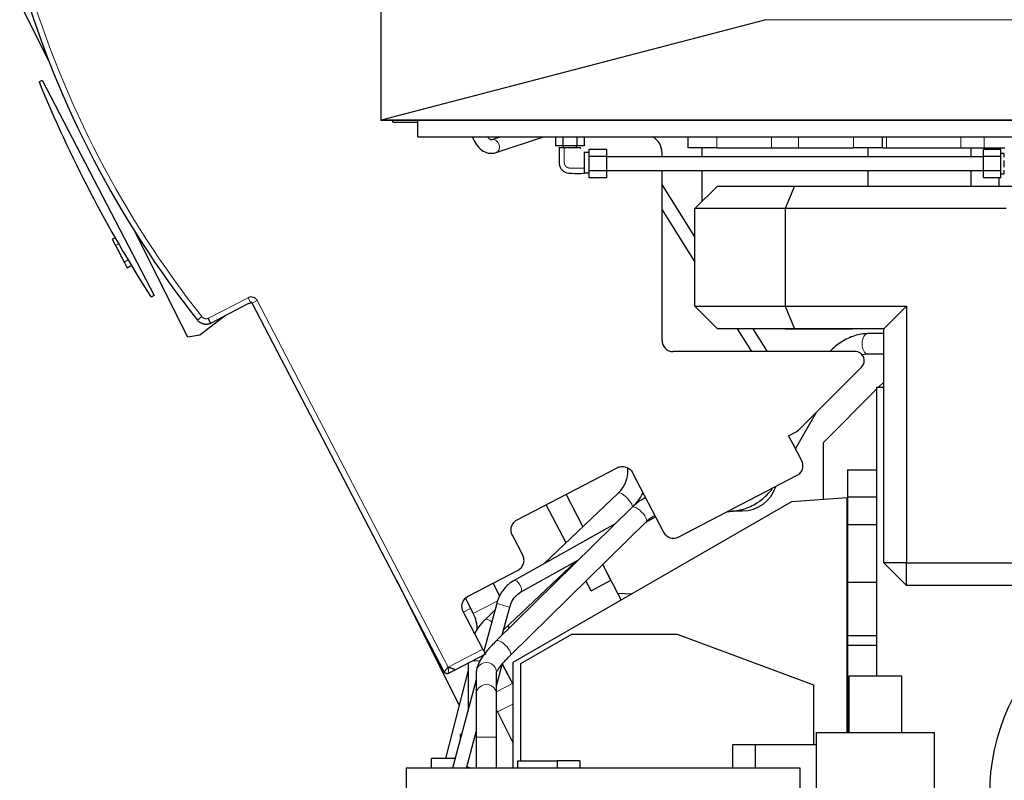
# Model space of a CAD drawing. Header units: inches. Extents: x 0 to 23760, y -13 to 16800.
# Tile 196 of 256: x 10236 to 11110, y 12295 to 12971. Entities that reach past the tile are written whole.
import ezdxf

# ---------------------------------------------------------------- set-up
doc = ezdxf.new("R2010")
doc.units = ezdxf.units.IN
doc.layers.add('1', color=7, linetype='Continuous', true_color=0xffffff)
doc.layers.add('254', color=7, linetype='Continuous', true_color=0xffffff)

msp = doc.modelspace()

# ---------------------------------------------------------------- linework, layer by layer
at = {"layer": '1', "color": 2, "linetype": 'Continuous', "lineweight": 25}
for p, q in [((10556.492, 13054.887), (10556.492, 12882.088)), ((10898.539, 12971.329), (10557.936, 12882.393)), ((10252.897, 12916.015), (10255.617, 12917.617)), ((10255.617, 12917.617), (10355.281, 12726.164)), ((10556.492, 12882.088), (10556.492, 12881.86)), ((11451.452, 12881.86), (10556.492, 12881.86)), ((10567.231, 12880.36), (10567.231, 12881.861)), ((10567.231, 12880.36), (10589.454, 12880.36)), ((10589.452, 12867.36), (10589.452, 12881.866)), ((10589.452, 12867.36), (12659.452, 12867.36)), ((10663.25, 12867.361), (10655.08, 12864.618)), ((10658.899, 12853.242), (10700.961, 12867.361)), ((10711.751, 12867.36), (10711.751, 12859.36)), ((10718.102, 12867.36), (10718.102, 12859.36)), ((10730.803, 12867.36), (10730.803, 12859.36)), ((10737.154, 12867.36), (10737.154, 12859.36)), ((10829.174, 12867.36), (10829.174, 12857.36)), ((11002.174, 12857.36), (11002.174, 12867.36)), ((10718.102, 12859.36), (10711.751, 12859.36)), ((10730.803, 12859.36), (10718.102, 12859.36)), ((10718.452, 12859.36), (10718.452, 12857.36)), ((10730.452, 12857.36), (10730.452, 12859.36)), ((10737.154, 12859.36), (10730.803, 12859.36)), ((10730.449, 12857.36), (10718.452, 12857.36)), ((10741.452, 12853.36), (10737.452, 12853.36)), ((10737.452, 12841.375), (10737.452, 12853.36)), ((10741.452, 12856.062), (10741.452, 12849.711)), ((10756.952, 12856.062), (10741.452, 12856.062)), ((10756.952, 12856.062), (10756.952, 12849.711)), ((10806.354, 12849.358), (10806.354, 12853.128)), ((10855.007, 12857.36), (10829.174, 12857.36)), ((10841.744, 12857.36), (10841.744, 12849.36)), ((10855.007, 12857.36), (10903.751, 12857.36)), ((10903.751, 12857.36), (10927.597, 12857.36)), ((10927.597, 12857.36), (10976.34, 12857.36)), ((11002.174, 12857.36), (10976.34, 12857.36)), ((10989.56, 12849.36), (10989.56, 12857.36)), ((11002.174, 12857.36), (11005.742, 12857.36)), ((11005.742, 12857.36), (11071.936, 12857.36)), ((11071.936, 12857.36), (11092.587, 12857.36)), ((11091.952, 12849.711), (11091.952, 12856.062)), ((11107.452, 12856.062), (11091.952, 12856.062)), ((11092.587, 12857.36), (11110.821, 12857.36)), ((11102.452, 12857.36), (11102.452, 12856.062)), ((11107.452, 12849.711), (11107.452, 12856.062)), ((11110.452, 12852.36), (11107.452, 12852.36)), ((11110.452, 12849.242), (11110.452, 12852.201)), ((10741.452, 12849.711), (10741.452, 12837.009)), ((10756.952, 12849.711), (10741.452, 12849.711)), ((10756.952, 12849.711), (10756.952, 12837.009)), ((11091.952, 12849.36), (10756.952, 12849.36)), ((11091.952, 12837.009), (11091.952, 12849.711)), ((11107.452, 12849.711), (11091.952, 12849.711)), ((11107.452, 12837.009), (11107.452, 12849.711)), ((11110.452, 12840.402), (11110.452, 12846.318)), ((10737.452, 12835.36), (10737.452, 12840.075)), ((10737.452, 12835.36), (10741.452, 12835.36)), ((10741.452, 12837.009), (10741.452, 12830.659)), ((10756.952, 12837.009), (10741.452, 12837.009)), ((10756.952, 12837.36), (11091.952, 12837.36)), ((10756.952, 12837.009), (10756.952, 12830.659)), ((10806.354, 12686.367), (10806.354, 12837.359)), ((10841.744, 12837.361), (10841.744, 12809.592)), ((10989.56, 12823.501), (10989.56, 12837.361)), ((11091.952, 12830.659), (11091.952, 12837.009)), ((11107.452, 12837.009), (11091.952, 12837.009)), ((11107.452, 12830.659), (11107.452, 12837.009)), ((11107.452, 12834.36), (11110.452, 12834.36)), ((11110.452, 12834.52), (11110.452, 12837.478)), ((10756.952, 12830.659), (10741.452, 12830.659)), ((10835.654, 12778.397), (10806.355, 12824.789)), ((11107.452, 12830.659), (11091.952, 12830.659)), ((10855.652, 12823.5), (10835.652, 12803.5)), ((10855.652, 12823.5), (10923.936, 12823.5)), ((10923.936, 12823.5), (10915.652, 12803.5)), ((10923.936, 12823.5), (11120.406, 12823.5)), ((10806.356, 12802.315), (10835.65, 12755.929)), ((10835.652, 12716.685), (10835.652, 12803.5)), ((10915.652, 12803.5), (10835.652, 12803.5)), ((11112.122, 12803.5), (10915.652, 12803.5)), ((10915.652, 12803.5), (10915.652, 12716.699)), ((10320.549, 12777.498), (10317.981, 12776.161)), ((10317.981, 12776.161), (10320.853, 12770.643)), ((10331.166, 12750.832), (10335.009, 12752.832)), ((10355.281, 12726.164), (10352.409, 12724.855)), ((10439.109, 12719.025), (10405.336, 12701.443)), ((10439.158, 12718.932), (10439.109, 12719.025)), ((10440.931, 12719.855), (10439.158, 12718.932)), ((10612.876, 12391.716), (10442.279, 12719.43)), ((10835.652, 12716.685), (10915.652, 12716.699)), ((10835.652, 12716.685), (10855.652, 12696.689)), ((10915.652, 12716.699), (11023.431, 12716.717)), ((10915.652, 12716.699), (10923.936, 12696.7)), ((11023.431, 12716.717), (11003.431, 12696.714)), ((11023.431, 12716.717), (11023.431, 12488.56)), ((10923.936, 12696.7), (10855.652, 12696.689)), ((10873.06, 12696.694), (10885.892, 12676.376)), ((10900.086, 12676.373), (10887.252, 12696.694)), ((10915.652, 12696.699), (10975.652, 12696.699)), ((11003.431, 12696.714), (10923.936, 12696.7)), ((10975.652, 12696.699), (10975.662, 12696.709)), ((11003.431, 12692.356), (10989.218, 12692.356)), ((11003.431, 12488.56), (11003.431, 12696.714)), ((10978.111, 12676.373), (10816.347, 12676.373)), ((10989.218, 12674.356), (11003.431, 12674.356)), ((10928.417, 12607.376), (10983.765, 12662.724)), ((11003.431, 12649.339), (10998.452, 12644.36)), ((10996.952, 12642.86), (10949.452, 12595.36)), ((11003.435, 12644.36), (10996.952, 12644.36)), ((10996.952, 12644.36), (10996.952, 12387.802)), ((10924.952, 12589.972), (10943.54, 12622.499)), ((10918.873, 12601.53), (10924.287, 12604.348)), ((10922.801, 12594.103), (10918.873, 12601.53)), ((10930.527, 12579.261), (10922.801, 12594.103)), ((10949.452, 12595.36), (10949.452, 12544.856)), ((10677.762, 12526.951), (10766.465, 12573.128)), ((10971.002, 12571.36), (10971.002, 12547.36)), ((10971.002, 12571.36), (10996.952, 12571.36)), ((10780.234, 12568.786), (10807.747, 12515.933)), ((10821.222, 12511.679), (10926.498, 12566.482)), ((10767.313, 12550.567), (10701.338, 12487.806)), ((10736.156, 12520.928), (10721.235, 12549.59)), ((10736.155, 12520.929), (10721.238, 12549.584)), ((10970.952, 12546.36), (10921.452, 12542.899)), ((10970.952, 12337.802), (10970.952, 12546.36)), ((10971.002, 12547.36), (10971.002, 12522.86)), ((10971.002, 12547.36), (10996.952, 12547.36)), ((10779.726, 12538.055), (10659.093, 12419.359)), ((10921.452, 12542.899), (10673.825, 12400.134)), ((10721.074, 12506.585), (10703.498, 12540.349)), ((10791.764, 12524.648), (10800.627, 12529.607)), ((10868.464, 12534.86), (10877.787, 12534.86)), ((10671.717, 12406.528), (10792.351, 12525.224)), ((10764.666, 12523.237), (10674.87, 12472.996)), ((10971.002, 12522.86), (10971.002, 12471.36)), ((10971.002, 12522.86), (10996.952, 12522.86)), ((10682.657, 12495.44), (10673.42, 12513.183)), ((10680.73, 12462.524), (10732.272, 12491.362)), ((10665.644, 12429.006), (10729.649, 12489.894)), ((10730.106, 12489.235), (10729.737, 12489.945)), ((10767.136, 12461.414), (10753.709, 12487.209)), ((10761.021, 12473.161), (10753.711, 12487.204)), ((11023.431, 12488.56), (11003.431, 12488.56)), ((11023.431, 12468.56), (11003.431, 12488.56)), ((11023.431, 12488.56), (11151.431, 12488.56)), ((11023.431, 12468.56), (11023.431, 12488.56)), ((10634.141, 12459.148), (10678.494, 12482.237)), ((10570.4, 12473.313), (10626.053, 12362.165)), ((10662.297, 12458.976), (10656.226, 12470.646)), ((10743.281, 12463.926), (10738.8, 12472.534)), ((10743.281, 12463.926), (10761.021, 12473.161)), ((10971.002, 12471.36), (10971.002, 12424.177)), ((10971.002, 12471.36), (10996.952, 12471.36)), ((11151.431, 12468.56), (11023.431, 12468.56)), ((10631.784, 12456.959), (10638.728, 12443.612)), ((10770.129, 12455.666), (10767.131, 12461.425)), ((10779.037, 12460.791), (10767.136, 12461.414)), ((10659.496, 12452.429), (10648.158, 12410.113)), ((10664.479, 12424.659), (10671.087, 12449.323)), ((10647.152, 12412.047), (10629.799, 12445.38)), ((10657.906, 12446.489), (10649.405, 12438.402)), ((10680.952, 12399.349), (10726.152, 12425.349)), ((10726.152, 12425.349), (10819.752, 12425.349)), ((10819.752, 12425.349), (10940.952, 12380.349)), ((10971.002, 12424.177), (10971.002, 12415.36)), ((10971.002, 12424.177), (10996.952, 12424.177)), ((10971.002, 12415.36), (10971.002, 12337.808)), ((10971.002, 12415.36), (10996.952, 12415.36)), ((10649.46, 12407.612), (10622.166, 12393.403)), ((10647.167, 12406.416), (10646.716, 12404.731)), ((10647.152, 12412.047), (10649.46, 12407.612)), ((10671.717, 12406.528), (10671.789, 12406.607)), ((10621.664, 12394.289), (10616.292, 12395.982)), ((10616.357, 12395.859), (10621.664, 12394.288)), ((10634.029, 12399.578), (10634.029, 12357.385)), ((10659.352, 12379.355), (10664.214, 12398.367)), ((10664.362, 12398.952), (10673.523, 12381.353)), ((10664.485, 12398.724), (10673.824, 12380.785)), ((10673.825, 12400.134), (10673.825, 12306.133)), ((10680.952, 12312.857), (10680.952, 12399.349)), ((10634.029, 12393.349), (10613.95, 12314.834)), ((10622.166, 12393.403), (10617.023, 12390.489)), ((10641.352, 12391.466), (10641.352, 12371.876)), ((10659.352, 12371.876), (10659.352, 12391.466)), ((11019.311, 12387.81), (10972.311, 12387.81)), ((10972.311, 12387.81), (10972.311, 12337.81)), ((11019.311, 12337.81), (11019.311, 12387.81)), ((10641.352, 12384.712), (10620.297, 12306.135)), ((10673.523, 12381.353), (10673.825, 12380.775)), ((10940.952, 12380.349), (10940.952, 12327.36)), ((10673.821, 12329.303), (10659.351, 12358.203)), ((10626.982, 12336.358), (10627.081, 12336.358)), ((10626.982, 12336.358), (10626.982, 12331.085)), ((10627.081, 12336.358), (10628.395, 12336.358)), ((10632.721, 12306.136), (10641.352, 12338.35)), ((10640.82, 12336.358), (10641.31, 12336.358)), ((10943.311, 12337.81), (10995.811, 12337.81)), ((10943.311, 12337.81), (10943.311, 12255.381)), ((10995.811, 12337.81), (11048.311, 12337.81)), ((11048.311, 12255.381), (11048.311, 12337.81)), ((10641.352, 12333.679), (10641.352, 12306.134)), ((10659.352, 12306.134), (10659.352, 12333.679)), ((10869.354, 12306.135), (10869.354, 12327.36)), ((10869.354, 12327.36), (10889.352, 12327.36)), ((10889.352, 12306.135), (10889.352, 12327.36)), ((10889.352, 12327.36), (10943.31, 12327.36)), ((10601.555, 12306.135), (10601.555, 12314.833)), ((10622.628, 12314.833), (10601.555, 12314.833)), ((10678.352, 12312.86), (10713.352, 12312.86)), ((10678.352, 12306.132), (10678.352, 12312.86)), ((10713.352, 12312.86), (10713.352, 12306.135)), ((10733.352, 12312.86), (10713.352, 12312.86)), ((10733.352, 12312.86), (10733.352, 12306.135)), ((10754.097, 12306.135), (10579.097, 12306.135)), ((10579.097, 12306.135), (10579.097, 12286.135)), ((10929.097, 12306.135), (10754.097, 12306.135)), ((10929.097, 12286.135), (10929.097, 12306.135))]:
    msp.add_line(p, q, dxfattribs=at)
at = {"layer": '1', "color": 110, "linetype": 'Continuous', "lineweight": 13}
for p, q in [((10898.539, 12971.329), (11451.452, 12971.329)), ((10557.936, 12882.393), (11451.452, 12882.393)), ((10855.007, 12867.36), (10855.007, 12857.36)), ((10903.751, 12867.36), (10903.751, 12857.36)), ((10927.597, 12867.36), (10927.597, 12857.36)), ((10976.34, 12867.36), (10976.34, 12857.36)), ((11005.742, 12867.36), (11005.742, 12857.36)), ((11071.936, 12867.36), (11071.936, 12857.36)), ((11092.587, 12867.36), (11092.587, 12857.36)), ((10658.893, 12853.24), (10658.899, 12853.242)), ((10323.649, 12772.099), (10320.853, 12770.643)), ((10332.039, 12757.802), (10328.498, 12755.958)), ((10403.391, 12705.95), (10438.623, 12724.29)), ((10440.931, 12719.855), (10438.623, 12724.29)), ((10442.279, 12719.43), (10446.714, 12721.739)), ((10446.714, 12721.739), (10616.292, 12395.982)), ((10393.563, 12704.355), (10397.488, 12707.453)), ((10630.063, 12444.873), (10636.365, 12448.153)), ((10638.728, 12443.612), (10660.448, 12454.913)), ((10659.496, 12452.429), (10671.087, 12449.323)), ((10616.292, 12395.982), (10647.152, 12412.047)), ((10612.876, 12391.716), (10616.357, 12395.859)), ((10617.023, 12390.489), (10616.357, 12395.859)), ((10644.805, 12401.599), (10637.912, 12401.599)), ((10659.352, 12373.976), (10673.523, 12381.353)), ((10659.352, 12371.866), (10659.352, 12371.876)), ((10660.352, 12356.202), (10673.824, 12363.215)), ((10659.352, 12333.679), (10641.352, 12333.679))]:
    msp.add_line(p, q, dxfattribs=at)
at = {"layer": '1', "color": 2, "linetype": 'Continuous', "lineweight": 25}
for centre, radius, start, end in [((11100.059, 13262.076), 900.105, 196.711747, 218.288253), ((11362.766, 13372.295), 1200, 202.348122, 212.651878), ((10877.787, 12565.86), 31, 270, 342.445781), ((10611.227, 12429.305), 31, 359.214859, 27.486416), ((10611.227, 12429.305), 59, 0.972436, 3.825474), ((11274.462, 12285.453), 176.968, 129.104483, 232.954739)]:
    msp.add_arc(centre, radius, start, end, dxfattribs=at)
at = {"layer": '1', "color": 110, "linetype": 'Continuous', "lineweight": 13}
msp.add_arc((11100.059, 13262.076), 895.105, 196.711747, 218.288253, dxfattribs=at)
at = {"layer": '1', "color": 2, "linetype": 'Continuous', "lineweight": 25}
for centre, major_axis, ratio, start_param, end_param in [((10553.654, 12887.86), (10.392, 0), 0.5773501, 4.988974, 5.1371218), ((10790.344, 12853.109), (11.327, 11.327), 0.9987828, 5.4983961, 6.5949183), ((10816.36, 12686.379), (-7.08, -7.08), 0.9987828, 5.4983961, 7.0679745), ((10978.088, 12668.368), (7.422, 3.074), 0.9958623, 5.1065561, 7.4598145), ((10917.006, 12618.607), (-13.239, -9.707), 0.9746497, 1.4141718, 1.7274209), ((10816.614, 12520.57), (1.078, 9.962), 0.9980229, 2.159478, 3.7284478), ((10642.982, 12314.821), (-16, 0), 0.5773482, 0.9051146, 1.2232621)]:
    msp.add_ellipse(centre, major_axis=major_axis, ratio=ratio, start_param=start_param, end_param=end_param, dxfattribs=at)
at = {"layer": '1', "color": 110, "linetype": 'Continuous', "lineweight": 13}
for centre, major_axis, ratio, start_param, end_param in [((10656.99, 12858.93), (1.909, -5.688), 0.8311584, 0, 3.1407741), ((10989.218, 12683.356), (0, -9), 0.5756266, 3.1415927, 4.712389), ((10989.218, 12683.356), (0, -9), 0.5756266, 4.712389, 6.2831853), ((10773.516, 12544.047), (6.203, -6.521), 0.3184359, 0.2009062, 3.1415351), ((10786.038, 12531.639), (6.312, -6.415), 0.3402178, 0, 3.1415927), ((10677.8, 12467.76), (-2.93, 5.236), 0.4483855, 3.1492834, 6.2831203), ((10655.609, 12431.882), (6.203, -6.521), 0.3184359, 1.9640269, 3.1421242), ((10665.405, 12412.944), (6.312, -6.415), 0.3402178, 0.0348521, 3.1521955), ((10650.352, 12391.466), (9, 0), 0.9549191, 0, 3.1415927), ((10650.352, 12371.876), (9, 0), 0.9549191, 0, 3.1420835)]:
    msp.add_ellipse(centre, major_axis=major_axis, ratio=ratio, start_param=start_param, end_param=end_param, dxfattribs=at)
at = {"layer": '1', "color": 2, "linetype": 'Continuous', "lineweight": 25}
for points, knots in [([(10655.08, 12864.618), (10654.944, 12864.549), (10654.44, 12864.512), (10653.667, 12864.617), (10651.972, 12866.277), (10651.236, 12867.36), (10651.236, 12867.36)], [0, 0, 0, 0, 0.2199653, 0.6491708, 0.9998927, 1, 1, 1, 1]), ([(10637.981, 12867.232), (10638.865, 12864.845), (10641.155, 12860.245), (10645.805, 12855.12), (10652.193, 12852.191), (10656.524, 12852.523), (10658.899, 12853.242)], [0, 0, 0, 0, 0.2388709, 0.5019405, 0.7405825, 1, 1, 1, 1]), ([(10719.546, 12857.36), (10719.532, 12857.36), (10719.518, 12857.36), (10719.477, 12857.36), (10719.411, 12857.36), (10719.276, 12857.36), (10719.008, 12857.36), (10718.471, 12857.36), (10717.398, 12857.36), (10716.324, 12857.36), (10715.404, 12857.36), (10715.062, 12857.36), (10714.826, 12857.36), (10714.73, 12857.36), (10714.676, 12857.36), (10714.637, 12857.36), (10714.649, 12857.36), (10714.708, 12857.36), (10714.804, 12857.36), (10714.894, 12857.36), (10714.947, 12857.36)], [0, 0, 0, 0, 0.0055095, 0.0110189, 0.0220378, 0.0440756, 0.0881513, 0.1763025, 0.352605, 0.70521, 0.7933613, 0.8815125, 0.9035504, 0.9255882, 0.9366071, 0.9393618, 0.9421165, 0.947626, 0.9696638, 1, 1, 1, 1]), ([(10714.947, 12857.36), (10714.91, 12854.232), (10715.102, 12849.491), (10714.743, 12843.878), (10715.567, 12840.673), (10716.825, 12838.5), (10718.628, 12836.713), (10721.663, 12834.932), (10728.238, 12834.86), (10733.655, 12834.52), (10737.452, 12834.855)], [0, 0, 0, 0, 0.2296707, 0.3494005, 0.4092163, 0.4698015, 0.5314209, 0.5940507, 0.7228106, 1, 1, 1, 1]), ([(10733.436, 12857.36), (10733.457, 12857.36), (10733.631, 12857.36), (10733.843, 12857.36), (10734.079, 12857.36), (10734.174, 12857.36), (10734.229, 12857.36), (10734.267, 12857.36), (10734.255, 12857.36), (10734.197, 12857.36), (10734.004, 12857.36), (10733.186, 12857.36), (10731.819, 12857.36), (10730.429, 12857.36), (10729.631, 12857.36), (10729.425, 12857.36), (10729.375, 12857.36), (10729.353, 12857.36), (10729.29, 12857.36), (10729.17, 12857.36), (10728.978, 12857.36), (10728.515, 12857.36), (10727.826, 12857.36), (10725.986, 12857.36), (10723.839, 12857.36), (10721.692, 12857.36), (10720.619, 12857.36), (10720.081, 12857.36), (10719.814, 12857.36), (10719.678, 12857.36), (10719.604, 12857.36), (10719.561, 12857.36), (10719.546, 12857.36)], [0, 0, 0, 0, 0.0060499, 0.0492651, 0.0600689, 0.0708727, 0.0762746, 0.0776251, 0.0789756, 0.0816765, 0.0924803, 0.1356956, 0.3085565, 0.4814173, 0.5246326, 0.5354364, 0.5381373, 0.5394878, 0.5408383, 0.5462402, 0.557044, 0.5678478, 0.611063, 0.6542782, 0.8271391, 0.9135696, 0.9567848, 0.9783924, 0.9891962, 0.9945981, 0.997299, 1, 1, 1, 1]), ([(10737.452, 12839.454), (10737.452, 12839.469), (10737.452, 12839.512), (10737.452, 12839.586), (10737.452, 12839.722), (10737.452, 12839.989), (10737.452, 12840.527), (10737.452, 12841.6), (10737.452, 12843.747), (10737.452, 12845.894), (10737.452, 12847.734), (10737.452, 12848.423), (10737.452, 12848.886), (10737.452, 12849.078), (10737.452, 12849.198), (10737.452, 12849.261), (10737.452, 12849.283), (10737.452, 12849.333), (10737.452, 12849.539), (10737.452, 12850.337), (10737.452, 12851.726), (10737.452, 12853.041), (10737.452, 12853.766), (10737.452, 12853.866)], [0, 0, 0, 0, 0.0030258, 0.0060516, 0.0121031, 0.0242062, 0.0484124, 0.0968248, 0.1936496, 0.3872993, 0.4357117, 0.4841241, 0.4962272, 0.5083303, 0.5143818, 0.5158947, 0.5174076, 0.5204334, 0.5325365, 0.5809489, 0.7745985, 0.9682481, 1, 1, 1, 1]), ([(10737.452, 12834.915), (10737.452, 12835.049), (10737.452, 12835.333), (10737.452, 12836.232), (10737.452, 12837.306), (10737.452, 12838.379), (10737.452, 12838.916), (10737.452, 12839.184), (10737.452, 12839.319), (10737.452, 12839.385), (10737.452, 12839.426), (10737.452, 12839.44), (10737.452, 12839.454)], [0, 0, 0, 0, 0.08773, 0.1890933, 0.5945467, 0.7972733, 0.8986367, 0.9493183, 0.9746592, 0.9873296, 0.9936648, 1, 1, 1, 1]), ([(11081.014, 12823.452), (11081.028, 12826.62), (11081.031, 12831.259), (11081.036, 12835.895), (11081.038, 12837.347)], [0, 0, 0, 0, 0.6867225, 1, 1, 1, 1]), ([(11105.452, 12830.658), (11105.452, 12829.059), (11105.452, 12826.673), (11105.452, 12824.287), (11105.452, 12823.501)], [0, 0, 0, 0, 0.6703168, 1, 1, 1, 1]), ([(10320.853, 12770.643), (10321.421, 12769.553), (10322.033, 12768.377), (10323.343, 12765.861), (10324.014, 12764.571), (10325.032, 12762.616), (10325.373, 12761.96), (10326.041, 12760.678), (10326.369, 12760.047), (10327.338, 12758.185), (10327.944, 12757.021), (10328.498, 12755.958)], [0, 0, 0, 0, 0.25, 0.25, 0.5, 0.5, 0.625, 0.625, 0.75, 0.75, 1, 1, 1, 1]), ([(10328.498, 12755.958), (10328.913, 12755.161), (10329.285, 12754.446), (10329.947, 12753.175), (10330.232, 12752.627), (10330.692, 12751.742), (10330.871, 12751.399), (10331.106, 12750.947), (10331.167, 12750.831), (10331.166, 12750.832), (10331.166, 12750.832), (10331.166, 12750.832)], [0, 0, 0, 0, 0.2492134, 0.2492134, 0.4984268, 0.4984268, 0.7476403, 0.7476403, 0.9968537, 0.9968537, 1, 1, 1, 1]), ([(10442.279, 12719.43), (10442.249, 12719.488), (10442.213, 12719.543), (10442.152, 12719.619), (10442.131, 12719.644), (10442.085, 12719.69), (10442.06, 12719.713), (10441.985, 12719.776), (10441.932, 12719.813), (10441.86, 12719.852), (10441.846, 12719.86), (10441.816, 12719.874), (10441.801, 12719.881), (10441.756, 12719.9), (10441.725, 12719.912), (10441.632, 12719.941), (10441.568, 12719.955), (10441.486, 12719.964), (10441.47, 12719.965), (10441.437, 12719.967), (10441.388, 12719.969), (10441.307, 12719.966), (10441.242, 12719.957), (10441.194, 12719.948), (10441.178, 12719.945), (10441.146, 12719.937), (10441.13, 12719.933), (10441.051, 12719.91), (10440.99, 12719.885), (10440.931, 12719.855)], [0, 0, 0, 0, 0.125, 0.125, 0.1875, 0.1875, 0.25, 0.25, 0.375, 0.375, 0.40625, 0.40625, 0.4375, 0.4375, 0.5, 0.5, 0.625, 0.625, 0.65625, 0.65625, 0.6875, 0.75, 0.8125, 0.8125, 0.84375, 0.84375, 0.875, 0.875, 1, 1, 1, 1]), ([(10404.691, 12701.108), (10404.684, 12701.105), (10404.676, 12701.103), (10404.661, 12701.097), (10404.637, 12701.089), (10404.584, 12701.071), (10404.476, 12701.035), (10404.26, 12700.967), (10404.073, 12700.914), (10403.698, 12700.816), (10403.446, 12700.76), (10403.065, 12700.69), (10402.937, 12700.67), (10402.745, 12700.643), (10402.681, 12700.634), (10402.552, 12700.619), (10402.487, 12700.611), (10402.165, 12700.578), (10401.907, 12700.562), (10401.393, 12700.549), (10400.88, 12700.557), (10400.37, 12700.604), (10399.86, 12700.67), (10399.606, 12700.713), (10399.289, 12700.78), (10399.226, 12700.794), (10399.1, 12700.823), (10399.036, 12700.838), (10398.848, 12700.885), (10398.723, 12700.919), (10398.352, 12701.028), (10397.865, 12701.191), (10397.158, 12701.49), (10396.701, 12701.726), (10396.365, 12701.917), (10396.253, 12701.983), (10396.088, 12702.086), (10396.033, 12702.121), (10395.924, 12702.191), (10395.87, 12702.227), (10394.959, 12702.842), (10394.207, 12703.539), (10393.563, 12704.355)], [0, 0, 0, 0, 0.0019531, 0.0019531, 0.0039062, 0.0078125, 0.015625, 0.03125, 0.0625, 0.0625, 0.125, 0.125, 0.15625, 0.15625, 0.171875, 0.171875, 0.1875, 0.1875, 0.25, 0.25, 0.3125, 0.375, 0.375, 0.4375, 0.4375, 0.453125, 0.453125, 0.46875, 0.46875, 0.5, 0.5, 0.5625, 0.625, 0.6875, 0.6875, 0.71875, 0.71875, 0.734375, 0.734375, 0.75, 0.75, 1, 1, 1, 1]), ([(10405.336, 12701.443), (10405.324, 12701.47), (10405.31, 12701.503), (10405.278, 12701.578), (10405.241, 12701.664), (10405.195, 12701.77), (10405.157, 12701.857), (10405.138, 12701.903), (10405.117, 12701.952), (10405.102, 12701.985), (10405.095, 12702.002), (10405.058, 12702.088), (10404.995, 12702.234), (10404.889, 12702.479), (10404.811, 12702.659), (10404.75, 12702.8), (10404.719, 12702.872), (10404.687, 12702.947), (10404.665, 12702.997), (10404.654, 12703.023), (10404.599, 12703.151), (10404.508, 12703.361), (10404.365, 12703.694), (10404.264, 12703.927), (10404.187, 12704.105), (10404.148, 12704.196), (10404.108, 12704.288), (10404.082, 12704.349), (10404.068, 12704.381), (10404.001, 12704.536), (10403.947, 12704.661), (10403.838, 12704.913), (10403.729, 12705.168), (10403.617, 12705.426), (10403.533, 12705.622), (10403.491, 12705.72), (10403.441, 12705.835), (10403.418, 12705.888), (10403.409, 12705.909), (10403.405, 12705.917), (10403.404, 12705.921), (10403.398, 12705.933), (10403.395, 12705.941), (10403.391, 12705.95)], [0, 0, 0, 0, 0.0625, 0.0625, 0.125, 0.1875, 0.1875, 0.21875, 0.234375, 0.234375, 0.25, 0.25, 0.3125, 0.375, 0.4375, 0.4375, 0.46875, 0.484375, 0.484375, 0.5, 0.5, 0.5625, 0.625, 0.6875, 0.6875, 0.71875, 0.734375, 0.734375, 0.75, 0.75, 0.8125, 0.8125, 0.875, 0.9375, 0.9375, 0.96875, 0.984375, 0.9921875, 0.9941406, 0.9941406, 0.9960937, 0.9960937, 1, 1, 1, 1]), ([(10405.336, 12701.443), (10405.257, 12701.403), (10405.181, 12701.363), (10405.091, 12701.316), (10405.073, 12701.307), (10405.038, 12701.288), (10405.02, 12701.279), (10404.969, 12701.253), (10404.937, 12701.236), (10404.876, 12701.204), (10404.847, 12701.189), (10404.808, 12701.169), (10404.796, 12701.162), (10404.773, 12701.15), (10404.752, 12701.139), (10404.734, 12701.13), (10404.719, 12701.122), (10404.713, 12701.119), (10404.697, 12701.111), (10404.691, 12701.108), (10404.691, 12701.108)], [0, 0, 0, 0, 0.2513637, 0.2513637, 0.3142046, 0.3142046, 0.3770455, 0.3770455, 0.5027274, 0.5027274, 0.6284092, 0.6284092, 0.6912501, 0.6912501, 0.754091, 0.816932, 0.816932, 0.8797729, 0.8797729, 1, 1, 1, 1]), ([(10989.305, 12692.355), (10985.239, 12692.317), (10977.268, 12691.04), (10965.488, 12685.464), (10958.558, 12679.618), (10955.526, 12676.405)], [0, 0, 0, 0, 0.3373029, 0.6745997, 1, 1, 1, 1]), ([(10926.498, 12566.482), (10926.5, 12566.483), (10926.502, 12566.484), (10927.599, 12567.057), (10928.591, 12567.854), (10930.177, 12569.745), (10930.789, 12570.86), (10931.346, 12572.629), (10931.475, 12573.247), (10931.609, 12574.478), (10931.616, 12575.095), (10931.507, 12576.333), (10931.39, 12576.951), (10931.044, 12578.134), (10930.815, 12578.708), (10930.527, 12579.261)], [0, 0, 0, 0, 0.0004792, 0.0004792, 0.2504723, 0.2504723, 0.5004653, 0.5004653, 0.6254619, 0.6254619, 0.7504584, 0.7504584, 0.8754549, 0.8754549, 1, 1, 1, 1]), ([(10766.465, 12573.128), (10767.651, 12573.745), (10768.958, 12574.126), (10771.621, 12574.359), (10772.974, 12574.211), (10775.523, 12573.407), (10776.717, 12572.752), (10778.764, 12571.034), (10779.616, 12569.972), (10780.234, 12568.786)], [0, 0, 0, 0, 0.25, 0.25, 0.5, 0.5, 0.75, 0.75, 1, 1, 1, 1]), ([(10775.718, 12573.249), (10775.799, 12572.266), (10775.943, 12568.08), (10774.629, 12560.863), (10770.976, 12554.412), (10768.134, 12551.35), (10767.313, 12550.567)], [0, 0, 0, 0, 0.1141818, 0.486292, 0.862027, 1, 1, 1, 1]), ([(10864.738, 12534.36), (10869.108, 12534.395), (10877.549, 12535.524), (10889.614, 12540.494), (10898.494, 12547.399), (10902.87, 12552.53), (10904.342, 12554.545)], [0, 0, 0, 0, 0.2778619, 0.5577536, 0.8376454, 1, 1, 1, 1]), ([(10791.767, 12546.592), (10790.195, 12545.796), (10785.853, 12543.311), (10782.012, 12540.262), (10779.704, 12538.032)], [0, 0, 0, 0, 0.3507084, 1, 1, 1, 1]), ([(10781.431, 12539.246), (10782.484, 12540.362), (10785.606, 12544.026), (10788.136, 12548.207), (10789.536, 12551.22)], [0, 0, 0, 0, 0.317219, 1, 1, 1, 1]), ([(10673.42, 12513.183), (10672.803, 12514.369), (10672.422, 12515.676), (10672.189, 12518.338), (10672.338, 12519.692), (10673.141, 12522.241), (10673.796, 12523.435), (10675.514, 12525.482), (10676.576, 12526.334), (10677.762, 12526.951)], [0, 0, 0, 0, 0.25, 0.25, 0.5, 0.5, 0.75, 0.75, 1, 1, 1, 1]), ([(10792.373, 12525.246), (10793.867, 12526.736), (10796.297, 12528.688), (10799.068, 12530.287), (10800.005, 12530.766)], [0, 0, 0, 0, 0.6729293, 1, 1, 1, 1]), ([(10678.494, 12482.237), (10679.631, 12482.829), (10680.649, 12483.646), (10682.297, 12485.61), (10682.925, 12486.754), (10683.695, 12489.198), (10683.838, 12490.497), (10683.614, 12493.05), (10683.249, 12494.303), (10682.657, 12495.44)], [0, 0, 0, 0, 0.25, 0.25, 0.5, 0.5, 0.75, 0.75, 1, 1, 1, 1]), ([(10674.87, 12472.996), (10673.318, 12472.12), (10669.323, 12469.375), (10663.832, 12463.186), (10660.74, 12456.694), (10659.659, 12453.036), (10659.496, 12452.429)], [0, 0, 0, 0, 0.2098126, 0.5752632, 0.9303472, 1, 1, 1, 1]), ([(10628.735, 12448.757), (10628.479, 12450.714), (10628.8, 12452.74), (10630.602, 12456.488), (10632.199, 12458.137), (10634.141, 12459.148)], [0, 0, 0, 0, 0.474239, 0.474239, 1, 1, 1, 1]), ([(10671.087, 12449.323), (10671.419, 12450.545), (10672.563, 12453.832), (10675.75, 12458.885), (10678.886, 12461.482), (10680.73, 12462.524)], [0, 0, 0, 0, 0.2092516, 0.5922273, 1, 1, 1, 1]), ([(10649.405, 12438.402), (10647.715, 12436.789), (10644.176, 12432.888), (10641.269, 12428.365), (10639.873, 12425.688)], [0, 0, 0, 0, 0.4399198, 1, 1, 1, 1]), ([(10659.07, 12419.337), (10656.042, 12416.368), (10650.917, 12410.819), (10645.244, 12403.113), (10642.066, 12396.725), (10641.389, 12393.09), (10641.352, 12391.466)], [0, 0, 0, 0, 0.2841918, 0.546175, 0.7861788, 1, 1, 1, 1]), ([(10659.352, 12391.466), (10659.312, 12391.498), (10659.593, 12392.04), (10661.261, 12394.763), (10665.152, 12399.749), (10669.192, 12404.006), (10671.739, 12406.551)], [0, 0, 0, 0, 0.1967592, 0.4258885, 0.6935236, 1, 1, 1, 1]), ([(10621.664, 12394.288), (10621.744, 12394.146), (10621.816, 12394.019), (10621.941, 12393.799), (10621.994, 12393.705), (10622.079, 12393.555), (10622.112, 12393.498), (10622.154, 12393.422), (10622.165, 12393.403), (10622.165, 12393.403)], [0, 0, 0, 0, 0.2508563, 0.2508563, 0.5017127, 0.5017127, 0.752569, 0.752569, 1, 1, 1, 1]), ([(10641.352, 12371.876), (10641.352, 12370.549), (10641.352, 12366.848), (10641.352, 12357.805), (10641.352, 12346.313), (10641.352, 12338.048), (10641.352, 12333.679)], [0, 0, 0, 0, 0.249997, 0.5, 0.750003, 1, 1, 1, 1]), ([(10659.352, 12333.679), (10659.352, 12338.048), (10659.352, 12346.313), (10659.352, 12357.805), (10659.352, 12366.848), (10659.352, 12370.549), (10659.352, 12371.876)], [0, 0, 0, 0, 0.249997, 0.5, 0.750003, 1, 1, 1, 1])]:
    msp.add_open_spline(points, degree=3, knots=knots, dxfattribs=at)
at = {"layer": '1', "color": 110, "linetype": 'Continuous', "lineweight": 13}
for points, knots in [([(10719.546, 12857.36), (10719.546, 12855.635), (10719.546, 12852.183), (10719.546, 12848.3), (10719.546, 12845.82), (10719.546, 12844.953), (10719.546, 12844.447), (10719.55, 12844.099), (10719.583, 12843.669), (10719.844, 12842.31), (10720.5, 12841.17), (10721.974, 12840.046), (10722.932, 12839.65), (10723.761, 12839.491), (10724.191, 12839.458), (10724.539, 12839.454), (10725.045, 12839.454), (10725.912, 12839.454), (10728.392, 12839.454), (10732.275, 12839.454), (10735.727, 12839.454), (10737.452, 12839.454)], [0, 0, 0, 0, 0.125, 0.25, 0.28125, 0.3046875, 0.3125, 0.3203125, 0.34375, 0.375, 0.5, 0.5625, 0.625, 0.65625, 0.6796875, 0.6875, 0.6953125, 0.71875, 0.75, 0.875, 1, 1, 1, 1]), ([(10438.623, 12724.29), (10438.798, 12724.381), (10439.157, 12724.546), (10439.529, 12724.674), (10439.814, 12724.757), (10439.91, 12724.782), (10440.102, 12724.828), (10440.198, 12724.848), (10440.487, 12724.902), (10440.875, 12724.955), (10441.265, 12724.97), (10441.56, 12724.966), (10441.658, 12724.963), (10441.806, 12724.954), (10441.855, 12724.95), (10441.954, 12724.942), (10442.003, 12724.937), (10442.248, 12724.91), (10442.441, 12724.879), (10442.824, 12724.798), (10443.013, 12724.748), (10443.386, 12724.631), (10443.57, 12724.563), (10443.797, 12724.465), (10443.842, 12724.445), (10443.932, 12724.404), (10444.066, 12724.341), (10444.197, 12724.273), (10444.454, 12724.132), (10444.787, 12723.927), (10445.099, 12723.691), (10445.325, 12723.501), (10445.399, 12723.436), (10445.507, 12723.335), (10445.543, 12723.301), (10445.614, 12723.232), (10445.649, 12723.197), (10445.821, 12723.021), (10446.08, 12722.728), (10446.31, 12722.412), (10446.524, 12722.084), (10446.623, 12721.914), (10446.714, 12721.739)], [0, 0, 0, 0, 0.0625, 0.125, 0.125, 0.15625, 0.15625, 0.1875, 0.1875, 0.25, 0.3125, 0.3125, 0.34375, 0.34375, 0.359375, 0.359375, 0.375, 0.375, 0.4375, 0.4375, 0.5, 0.5, 0.5625, 0.5625, 0.578125, 0.578125, 0.59375, 0.625, 0.625, 0.6875, 0.75, 0.75, 0.78125, 0.78125, 0.796875, 0.796875, 0.8125, 0.8125, 0.875, 0.9375, 0.9375, 1, 1, 1, 1]), ([(10397.488, 12707.453), (10397.573, 12707.345), (10397.662, 12707.241), (10397.848, 12707.041), (10398.041, 12706.85), (10398.249, 12706.676), (10398.465, 12706.509), (10398.577, 12706.43), (10398.721, 12706.337), (10398.75, 12706.319), (10398.809, 12706.282), (10398.897, 12706.229), (10399.105, 12706.112), (10399.411, 12705.963), (10399.664, 12705.865), (10399.921, 12705.777), (10400.052, 12705.738), (10400.252, 12705.688), (10400.319, 12705.672), (10400.453, 12705.644), (10400.521, 12705.632), (10400.723, 12705.598), (10400.993, 12705.565), (10401.264, 12705.553), (10401.536, 12705.553), (10401.672, 12705.558), (10401.843, 12705.572), (10401.877, 12705.575), (10401.946, 12705.582), (10401.98, 12705.586), (10402.082, 12705.598), (10402.15, 12705.608), (10402.352, 12705.641), (10402.485, 12705.669), (10402.748, 12705.734), (10402.878, 12705.773), (10403.039, 12705.827), (10403.071, 12705.838), (10403.135, 12705.86), (10403.231, 12705.894), (10403.327, 12705.927), (10403.391, 12705.95)], [0, 0, 0, 0, 0.0625, 0.0625, 0.125, 0.1875, 0.1875, 0.25, 0.25, 0.265625, 0.265625, 0.28125, 0.3125, 0.375, 0.4375, 0.4375, 0.5, 0.5, 0.53125, 0.53125, 0.5625, 0.5625, 0.625, 0.6875, 0.6875, 0.75, 0.75, 0.765625, 0.765625, 0.78125, 0.78125, 0.8125, 0.8125, 0.875, 0.875, 0.9375, 0.9375, 0.953125, 0.953125, 0.96875, 1, 1, 1, 1])]:
    msp.add_open_spline(points, degree=3, knots=knots, dxfattribs=at)
at = {"layer": '1', "color": 2, "linetype": 'Continuous', "lineweight": 25}
for points in [[(11081.051, 12849.35), (11081.052, 12852.016), (11081.051, 12854.686), (11081.048, 12857.362)], [(10983.212, 12673.541), (10985.184, 12674.087), (10987.149, 12674.355), (10989.131, 12674.357)], [(10628.838, 12448.122), (10628.797, 12448.334), (10628.762, 12448.545), (10628.735, 12448.757)], [(10629.799, 12445.38), (10629.35, 12446.243), (10629.026, 12447.168), (10628.838, 12448.122)]]:
    msp.add_open_spline(points, degree=3, dxfattribs=at)
msp.add_rational_spline([(10617.017, 12390.486), (10615.445, 12389.595), (10613.714, 12390.108), (10612.88, 12391.71)], [1, 0.796599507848, 0.796599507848, 1], degree=3, dxfattribs=at)
at = {"layer": '254', "color": 2, "linetype": 'Continuous', "lineweight": 25}
for p, q in [((10261.42, 12935.162), (10235.722, 12986.195)), ((10385.224, 12689.303), (10338.056, 12782.972)), ((10418.572, 12708.334), (10395.836, 12690.888)), ((10395.836, 12690.888), (10385.224, 12689.303))]:
    msp.add_line(p, q, dxfattribs=at)

doc.saveas('drawing.dxf')
